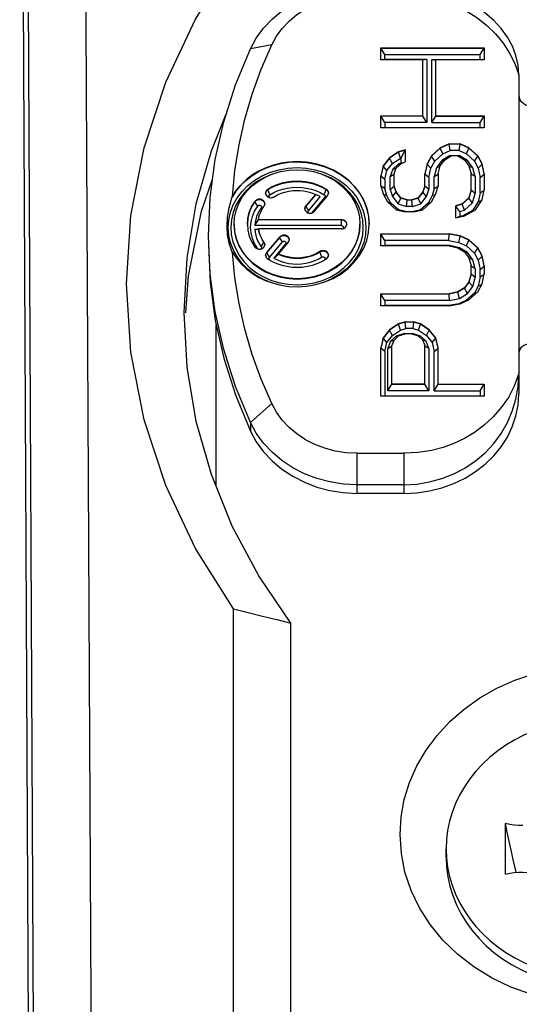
# Model space of a CAD drawing. Extents: x 0 to 420, y 0 to 297.
# Tile 67 of 116: x 213.47 to 215.21, y 164.3 to 167.72. Entities that reach past the tile are written whole.
import ezdxf

# ---------------------------------------------------------------- set-up
doc = ezdxf.new("R2010")
doc.units = 0
doc.header["$LTSCALE"] = 23.1
doc.layers.get('0').update_dxf_attribs({"linetype": 'CONTINUOUS'})

msp = doc.modelspace()

# ---------------------------------------------------------------- linework, layer by layer
at = {"color": 7, "linetype": 'CONTINUOUS'}
for p, q in [((213.5288, 159.3364), (213.473, 170.4064)), ((213.4912, 170.0064), (213.5411, 160.0959)), ((214.3499, 167.632), (214.2757, 167.6179)), ((214.7298, 167.5801), (214.7298, 167.6219)), ((214.7298, 167.6219), (215.0898, 167.6219)), ((215.0898, 167.6219), (215.0898, 167.5801)), ((214.7438, 167.5987), (214.7298, 167.6209)), ((214.7298, 167.6209), (215.0898, 167.6209)), ((214.7438, 167.5812), (214.7438, 167.5987)), ((214.7438, 167.5987), (215.0758, 167.5987)), ((215.0758, 167.5987), (215.0898, 167.6209)), ((215.0758, 167.5812), (215.0758, 167.5987)), ((214.8753, 167.5801), (214.7298, 167.5801)), ((214.8893, 167.5812), (214.7438, 167.5812)), ((214.8893, 167.5812), (214.8753, 167.5791)), ((214.8753, 167.3842), (214.8753, 167.5801)), ((214.8893, 167.5812), (214.8893, 167.3621)), ((214.9073, 167.3621), (214.9073, 167.5812)), ((214.9073, 167.5812), (214.9213, 167.5791)), ((214.9073, 167.5812), (215.0758, 167.5812)), ((214.9213, 167.3842), (214.9213, 167.5801)), ((215.0898, 167.5801), (214.9213, 167.5801)), ((215.2098, 167.528), (215.2098, 166.4888)), ((214.1399, 167.2641), (214.1906, 167.3889)), ((214.7298, 167.3435), (214.7298, 167.3852)), ((214.7298, 167.3852), (214.8753, 167.3852)), ((214.7438, 167.3621), (214.7298, 167.3842)), ((214.8753, 167.3842), (214.7298, 167.3842)), ((214.8893, 167.3621), (214.8753, 167.3842)), ((214.9073, 167.3621), (214.9213, 167.3842)), ((214.9213, 167.3852), (215.0898, 167.3852)), ((214.9213, 167.3842), (215.0898, 167.3842)), ((215.0758, 167.3621), (215.0898, 167.3842)), ((215.0898, 167.3852), (215.0898, 167.3435)), ((214.7438, 167.3621), (214.7438, 167.3446)), ((214.8893, 167.3621), (214.7438, 167.3621)), ((214.9073, 167.3621), (215.0758, 167.3621)), ((215.0758, 167.3446), (215.0758, 167.3621)), ((215.0898, 167.3435), (214.7298, 167.3435)), ((214.7438, 167.3446), (215.0758, 167.3446)), ((214.9672, 167.2878), (214.9366, 167.2739)), ((214.9672, 167.2868), (214.9366, 167.2729)), ((214.9672, 167.2868), (214.9672, 167.2878)), ((214.9672, 167.2878), (215.0055, 167.2878)), ((214.9707, 167.2647), (214.9672, 167.2868)), ((215.0055, 167.2868), (214.9672, 167.2868)), ((215.0021, 167.2647), (215.0055, 167.2868)), ((215.0055, 167.2868), (215.0055, 167.2878)), ((215.0362, 167.2739), (215.0055, 167.2878)), ((215.0362, 167.2729), (215.0055, 167.2868)), ((214.0873, 167.0793), (214.1399, 167.2641)), ((214.7911, 167.26), (214.7604, 167.2391)), ((214.7911, 167.259), (214.7604, 167.2381)), ((214.8141, 167.2669), (214.7911, 167.26)), ((214.8141, 167.2659), (214.7911, 167.259)), ((214.7911, 167.259), (214.7911, 167.26)), ((214.7979, 167.2382), (214.7911, 167.259)), ((214.8, 167.2388), (214.8141, 167.2659)), ((214.8141, 167.2669), (214.8141, 167.2252)), ((214.906, 167.246), (214.8906, 167.2182)), ((214.906, 167.245), (214.8906, 167.2172)), ((214.9366, 167.2739), (214.906, 167.246)), ((214.9366, 167.2729), (214.906, 167.245)), ((214.906, 167.245), (214.906, 167.246)), ((214.9176, 167.2281), (214.906, 167.245)), ((214.9176, 167.2281), (214.9452, 167.2531)), ((214.9366, 167.2729), (214.9366, 167.2739)), ((214.9452, 167.2531), (214.9366, 167.2729)), ((214.9705, 167.2472), (214.9416, 167.2297)), ((214.9452, 167.2531), (214.9707, 167.2647)), ((214.9519, 167.2321), (214.9749, 167.246)), ((214.9705, 167.2472), (214.974, 167.2455)), ((214.9705, 167.2472), (215.0023, 167.2472)), ((215.0021, 167.2647), (214.9707, 167.2647)), ((214.9979, 167.246), (214.9749, 167.246)), ((214.9979, 167.246), (215.0209, 167.2321)), ((215.0023, 167.2472), (214.9988, 167.2455)), ((215.0021, 167.2647), (215.0276, 167.2531)), ((215.0312, 167.2297), (215.0023, 167.2472)), ((215.0276, 167.2531), (215.0362, 167.2729)), ((215.0276, 167.2531), (215.0551, 167.2281)), ((215.0362, 167.2729), (215.0362, 167.2739)), ((215.0668, 167.246), (215.0362, 167.2739)), ((215.0668, 167.245), (215.0362, 167.2729)), ((215.0551, 167.2281), (215.0668, 167.245)), ((215.0668, 167.245), (215.0668, 167.246)), ((215.0821, 167.2182), (215.0668, 167.246)), ((215.0821, 167.2172), (215.0668, 167.245)), ((214.7375, 167.2112), (214.7298, 167.1764)), ((214.7604, 167.2391), (214.7375, 167.2112)), ((214.7604, 167.2381), (214.7375, 167.2102)), ((214.7375, 167.2102), (214.7375, 167.2112)), ((214.7506, 167.1954), (214.7707, 167.2196)), ((214.7604, 167.2381), (214.7604, 167.2391)), ((214.7707, 167.2196), (214.7604, 167.2381)), ((214.7707, 167.2196), (214.7979, 167.2382)), ((214.7902, 167.217), (214.771, 167.1996)), ((214.7834, 167.2043), (214.7987, 167.2182)), ((214.8, 167.2215), (214.7902, 167.217)), ((214.7902, 167.217), (214.7976, 167.2172)), ((214.8, 167.2388), (214.7979, 167.2382)), ((214.7987, 167.2182), (214.8141, 167.2252)), ((214.8, 167.2215), (214.8, 167.2388)), ((214.8, 167.2215), (214.8103, 167.2234)), ((214.8906, 167.2182), (214.883, 167.1834)), ((214.8906, 167.2172), (214.883, 167.1824)), ((214.8906, 167.2172), (214.8906, 167.2182)), ((214.9041, 167.2034), (214.8906, 167.2172)), ((214.9041, 167.2034), (214.9176, 167.2281)), ((214.9416, 167.2297), (214.9235, 167.205)), ((214.9289, 167.1834), (214.9366, 167.2112)), ((214.9366, 167.2112), (214.9519, 167.2321)), ((214.9416, 167.2297), (214.9519, 167.2311)), ((215.0209, 167.2321), (215.0362, 167.2112)), ((215.0312, 167.2297), (215.0209, 167.2311)), ((215.0493, 167.205), (215.0312, 167.2297)), ((215.0362, 167.2112), (215.0438, 167.1834)), ((215.0551, 167.2281), (215.0687, 167.2034)), ((215.0687, 167.2034), (215.0821, 167.2172)), ((215.0821, 167.2172), (215.0821, 167.2182)), ((215.0898, 167.1834), (215.0821, 167.2182)), ((215.0898, 167.1824), (215.0821, 167.2172)), ((214.7375, 167.2102), (214.7298, 167.1754)), ((214.7298, 167.1416), (214.7298, 167.1764)), ((214.7506, 167.1954), (214.7375, 167.2102)), ((214.7438, 167.1643), (214.7506, 167.1954)), ((214.771, 167.1996), (214.7617, 167.1743)), ((214.7617, 167.1743), (214.7758, 167.1824)), ((214.771, 167.1996), (214.7834, 167.2033)), ((214.7758, 167.1834), (214.7834, 167.2043)), ((214.7758, 167.1406), (214.7758, 167.1834)), ((214.883, 167.1406), (214.883, 167.1834)), ((214.897, 167.1713), (214.883, 167.1824)), ((214.897, 167.1713), (214.9041, 167.2034)), ((214.9235, 167.205), (214.9149, 167.1738)), ((214.9149, 167.1738), (214.9289, 167.1824)), ((214.9235, 167.205), (214.9366, 167.2102)), ((214.9289, 167.1834), (214.9289, 167.1416)), ((215.0493, 167.205), (215.0362, 167.2102)), ((215.0438, 167.1267), (215.0438, 167.1834)), ((215.0578, 167.1738), (215.0438, 167.1824)), ((215.0578, 167.1738), (215.0493, 167.205)), ((215.0687, 167.2034), (215.0758, 167.1713)), ((215.0758, 167.1713), (215.0898, 167.1824)), ((215.0898, 167.1834), (215.0898, 167.1277)), ((214.1061, 167.0539), (214.1442, 167.1647)), ((214.7438, 167.1643), (214.7298, 167.1754)), ((214.7438, 167.1643), (214.7438, 167.1321)), ((214.7617, 167.1288), (214.7617, 167.1743)), ((214.897, 167.1713), (214.897, 167.1288)), ((214.9149, 167.1321), (214.9149, 167.1738)), ((215.0578, 167.1738), (215.0578, 167.1153)), ((215.0758, 167.1179), (215.0758, 167.1713)), ((214.3365, 167.1286), (214.3365, 167.1296)), ((214.3433, 167.1105), (214.3365, 167.1286)), ((214.3433, 167.1105), (214.3575, 167.1185)), ((214.3575, 167.1185), (214.3725, 167.1251)), ((214.4211, 167.1364), (214.4381, 167.1372)), ((214.4381, 167.1372), (214.4551, 167.1364)), ((214.5022, 167.1121), (214.4686, 167.0721)), ((214.5022, 167.1111), (214.4686, 167.0711)), ((214.488, 167.1303), (214.5037, 167.1251)), ((214.5022, 167.1111), (214.5022, 167.1121)), ((214.5329, 167.1105), (214.5397, 167.1286)), ((214.5397, 167.1286), (214.5397, 167.1296)), ((214.7298, 167.1416), (214.7375, 167.1138)), ((214.7438, 167.1321), (214.7298, 167.1406)), ((214.7375, 167.1138), (214.7528, 167.086)), ((214.7507, 167.1069), (214.7375, 167.1128)), ((214.7507, 167.1069), (214.7438, 167.1321)), ((214.7617, 167.1288), (214.7758, 167.1406)), ((214.7617, 167.1288), (214.7706, 167.1046)), ((214.7706, 167.1046), (214.7834, 167.1198)), ((214.7834, 167.1208), (214.7758, 167.1416)), ((214.7834, 167.1198), (214.7758, 167.1406)), ((214.7834, 167.1198), (214.7834, 167.1208)), ((214.7987, 167.0999), (214.7834, 167.1208)), ((214.7987, 167.0989), (214.7834, 167.1198)), ((214.8753, 167.1208), (214.86, 167.0999)), ((214.8753, 167.1198), (214.86, 167.0989)), ((214.883, 167.1416), (214.8753, 167.1208)), ((214.883, 167.1406), (214.8753, 167.1198)), ((214.8753, 167.1198), (214.8753, 167.1208)), ((214.8881, 167.1046), (214.8753, 167.1198)), ((214.897, 167.1288), (214.883, 167.1406)), ((214.8881, 167.1046), (214.897, 167.1288)), ((214.906, 167.086), (214.9213, 167.1138)), ((214.9149, 167.1321), (214.908, 167.1069)), ((214.908, 167.1069), (214.9213, 167.1128)), ((214.9149, 167.1321), (214.9289, 167.1406)), ((214.9213, 167.1138), (214.9289, 167.1416)), ((215.0438, 167.1277), (215.0362, 167.0999)), ((215.0438, 167.1267), (215.0362, 167.0989)), ((215.0578, 167.1153), (215.0438, 167.1267)), ((215.0489, 167.0829), (215.0578, 167.1153)), ((215.0758, 167.1179), (215.0688, 167.0862)), ((215.0758, 167.1179), (215.0898, 167.1267)), ((215.0821, 167.0929), (215.0898, 167.1277)), ((214.2108, 167.1002), (214.2131, 167.1053)), ((214.2915, 167.0868), (214.2915, 167.0878)), ((214.3013, 167.0715), (214.2915, 167.0868)), ((214.4779, 167.0552), (214.5189, 167.1041)), ((214.5345, 167.102), (214.4892, 167.0481)), ((214.4986, 167.0532), (214.5438, 167.1071)), ((214.5425, 167.1055), (214.5345, 167.102)), ((214.5354, 167.1036), (214.5345, 167.102)), ((214.7645, 167.0819), (214.7507, 167.1069)), ((214.7528, 167.086), (214.7834, 167.0581)), ((214.7645, 167.0819), (214.7543, 167.0846)), ((214.7908, 167.058), (214.7645, 167.0819)), ((214.7706, 167.1046), (214.7895, 167.0788)), ((214.7895, 167.0788), (214.7987, 167.0989)), ((214.7895, 167.0788), (214.8193, 167.0698)), ((214.7987, 167.0989), (214.7987, 167.0999)), ((214.8217, 167.0929), (214.7987, 167.0999)), ((214.8217, 167.0919), (214.7987, 167.0989)), ((214.8193, 167.0698), (214.8217, 167.0919)), ((214.8217, 167.0919), (214.8217, 167.0929)), ((214.8217, 167.0929), (214.837, 167.0929)), ((214.837, 167.0919), (214.8217, 167.0919)), ((214.86, 167.0999), (214.837, 167.0929)), ((214.86, 167.0989), (214.837, 167.0919)), ((214.837, 167.0919), (214.837, 167.0929)), ((214.8394, 167.0698), (214.837, 167.0919)), ((214.8394, 167.0698), (214.8692, 167.0788)), ((214.86, 167.0989), (214.86, 167.0999)), ((214.8692, 167.0788), (214.86, 167.0989)), ((214.8943, 167.0819), (214.8679, 167.058)), ((214.8692, 167.0788), (214.8881, 167.1046)), ((214.8753, 167.0581), (214.906, 167.086)), ((214.908, 167.1069), (214.8943, 167.0819)), ((214.8943, 167.0819), (214.9044, 167.0846)), ((215.0132, 167.079), (214.9902, 167.072)), ((215.0132, 167.078), (214.9902, 167.071)), ((215.0362, 167.0999), (215.0132, 167.079)), ((215.0362, 167.0989), (215.0132, 167.078)), ((215.0132, 167.078), (215.0132, 167.079)), ((215.021, 167.0575), (215.0132, 167.078)), ((215.021, 167.0575), (215.0489, 167.0829)), ((215.0362, 167.0989), (215.0362, 167.0999)), ((215.0489, 167.0829), (215.0362, 167.0989)), ((215.0688, 167.0862), (215.0487, 167.0558)), ((215.0592, 167.0581), (215.0821, 167.0929)), ((215.0688, 167.0862), (215.0821, 167.0919)), ((214.307, 167.0556), (214.3017, 167.0458)), ((214.3132, 167.0651), (214.307, 167.0556)), ((214.3132, 167.0651), (214.322, 167.0693)), ((214.314, 167.0667), (214.3132, 167.0651)), ((214.4686, 167.0721), (214.4686, 167.0711)), ((214.4686, 167.0711), (214.4779, 167.0552)), ((214.7834, 167.0581), (214.8141, 167.0512)), ((214.7908, 167.058), (214.7863, 167.0575)), ((214.8159, 167.0523), (214.7908, 167.058)), ((214.8447, 167.0512), (214.8141, 167.0512)), ((214.8159, 167.0523), (214.8429, 167.0523)), ((214.8394, 167.0698), (214.8193, 167.0698)), ((214.8679, 167.058), (214.8429, 167.0523)), ((214.8447, 167.0512), (214.8753, 167.0581)), ((214.8679, 167.058), (214.8724, 167.0575)), ((214.9902, 167.0303), (214.9902, 167.072)), ((215.0042, 167.0524), (214.9902, 167.071)), ((215.0042, 167.0524), (215.021, 167.0575)), ((215.0042, 167.0524), (215.0042, 167.035)), ((215.0487, 167.0558), (215.0152, 167.0375)), ((215.0209, 167.0372), (215.0592, 167.0581)), ((215.0487, 167.0558), (215.0568, 167.0568)), ((214.2191, 167.0074), (214.2191, 167.0084)), ((214.3036, 167.0245), (214.3036, 167.0235)), ((214.3036, 167.0245), (214.5924, 167.0245)), ((214.5924, 167.0235), (214.3036, 167.0235)), ((214.5924, 167.0035), (214.5924, 167.0245)), ((214.6571, 167.0074), (214.6571, 167.0084)), ((214.6686, 166.9966), (214.6668, 167.0225)), ((214.9902, 167.0303), (215.0209, 167.0372)), ((215.0042, 167.035), (214.9957, 167.0315)), ((215.0152, 167.0375), (215.0042, 167.035)), ((215.0152, 167.0375), (215.0186, 167.0367)), ((214.5924, 167.0035), (214.2909, 167.0035)), ((214.2909, 166.9914), (214.3036, 166.9914)), ((214.3036, 166.9914), (214.3036, 166.9924)), ((214.5924, 166.9924), (214.3036, 166.9924)), ((214.7298, 166.9328), (214.7298, 166.9746)), ((214.7298, 166.9746), (214.9672, 166.9746)), ((214.7438, 166.9515), (214.7298, 166.9736)), ((214.9672, 166.9736), (214.7298, 166.9736)), ((214.9658, 166.9515), (214.9672, 166.9736)), ((214.9672, 166.9736), (214.9672, 166.9746)), ((215.0055, 166.9676), (214.9672, 166.9746)), ((215.0055, 166.9666), (214.9672, 166.9736)), ((214.1357, 166.8354), (214.1298, 166.9684)), ((214.3013, 166.9233), (214.2906, 166.9408)), ((214.3017, 166.9491), (214.307, 166.9392)), ((214.307, 166.9392), (214.3132, 166.9298)), ((214.3132, 166.9298), (214.323, 166.9451)), ((214.323, 166.9451), (214.323, 166.9461)), ((214.3776, 166.9637), (214.3324, 166.9097)), ((214.3776, 166.9627), (214.3324, 166.9087)), ((214.3417, 166.8929), (214.387, 166.9468)), ((214.3983, 166.9397), (214.3573, 166.8907)), ((214.374, 166.9047), (214.4076, 166.9448)), ((214.3776, 166.9627), (214.3776, 166.9637)), ((214.387, 166.9468), (214.3776, 166.9627)), ((214.4063, 166.9432), (214.3983, 166.9397)), ((214.3992, 166.9412), (214.3983, 166.9397)), ((214.7438, 166.9515), (214.7438, 166.934)), ((214.9658, 166.9515), (214.7438, 166.9515)), ((214.9658, 166.9515), (215.0008, 166.9451)), ((215.0008, 166.9451), (215.0055, 166.9666)), ((215.0008, 166.9451), (215.0276, 166.9329)), ((215.0055, 166.9666), (215.0055, 166.9676)), ((215.0362, 166.9537), (215.0055, 166.9676)), ((215.0362, 166.9527), (215.0055, 166.9666)), ((215.0276, 166.9329), (215.0362, 166.9527)), ((215.0362, 166.9527), (215.0362, 166.9537)), ((215.0668, 166.9259), (215.0362, 166.9537)), ((215.0668, 166.9249), (215.0362, 166.9527)), ((214.2131, 166.9116), (214.2108, 166.9146)), ((214.2306, 166.8934), (214.2168, 166.9176)), ((214.3013, 166.9233), (214.293, 166.9273)), ((214.3324, 166.9097), (214.3324, 166.9087)), ((214.3324, 166.9087), (214.3417, 166.8929)), ((214.3573, 166.8907), (214.374, 166.9037)), ((214.374, 166.9037), (214.374, 166.9047)), ((214.5179, 166.9123), (214.5179, 166.9133)), ((214.5247, 166.8942), (214.5179, 166.9123)), ((214.9672, 166.9328), (214.7298, 166.9328)), ((214.969, 166.934), (214.7438, 166.934)), ((214.9672, 166.9328), (214.9979, 166.9259)), ((214.969, 166.934), (214.968, 166.9327)), ((215.0039, 166.9261), (214.969, 166.934)), ((214.9979, 166.9259), (215.0209, 166.912)), ((215.0039, 166.9261), (214.9991, 166.9251)), ((215.0312, 166.9095), (215.0039, 166.9261)), ((215.0209, 166.912), (215.0362, 166.8911)), ((215.0312, 166.9095), (215.0209, 166.911)), ((215.0276, 166.9329), (215.0551, 166.9079)), ((215.0493, 166.8849), (215.0312, 166.9095)), ((215.0551, 166.9079), (215.0668, 166.9249)), ((215.0551, 166.9079), (215.0687, 166.8832)), ((215.0668, 166.9249), (215.0668, 166.9259)), ((215.0821, 166.8981), (215.0668, 166.9259)), ((215.0821, 166.8971), (215.0668, 166.9249)), ((214.3408, 166.8914), (214.3417, 166.8929)), ((214.5345, 166.8859), (214.5329, 166.8844)), ((215.0362, 166.8911), (215.0438, 166.8633)), ((215.0493, 166.8849), (215.0362, 166.8901)), ((215.0578, 166.8537), (215.0493, 166.8849)), ((215.0687, 166.8832), (215.0821, 166.8971)), ((215.0687, 166.8832), (215.0758, 166.8511)), ((215.0821, 166.8971), (215.0821, 166.8981)), ((215.0898, 166.8633), (215.0821, 166.8981)), ((215.0898, 166.8623), (215.0821, 166.8971)), ((215.0438, 166.8354), (215.0362, 166.8076)), ((215.0438, 166.8344), (215.0362, 166.8066)), ((215.0438, 166.8344), (215.0438, 166.8633)), ((215.0578, 166.8537), (215.0438, 166.8623)), ((215.0578, 166.823), (215.0438, 166.8344)), ((215.0578, 166.8537), (215.0578, 166.823)), ((215.0758, 166.8511), (215.0898, 166.8623)), ((215.0758, 166.8256), (215.0758, 166.8511)), ((215.0758, 166.8256), (215.0898, 166.8344)), ((215.0821, 166.8006), (215.0898, 166.8354)), ((215.0898, 166.8633), (215.0898, 166.8354)), ((215.0362, 166.8076), (215.0209, 166.7867)), ((215.0362, 166.8066), (215.0209, 166.7857)), ((215.0362, 166.8066), (215.0362, 166.8076)), ((215.0493, 166.7918), (215.0362, 166.8066)), ((215.0493, 166.7918), (215.0578, 166.823)), ((215.0668, 166.7728), (215.0821, 166.8006)), ((215.0758, 166.8256), (215.0687, 166.7934)), ((214.7298, 166.7241), (214.7298, 166.7658)), ((214.7298, 166.7658), (214.9672, 166.7658)), ((214.9979, 166.7728), (214.9672, 166.7658)), ((214.9979, 166.7718), (214.9672, 166.7648)), ((214.9672, 166.7648), (214.9672, 166.7658)), ((215.0209, 166.7867), (214.9979, 166.7728)), ((215.0209, 166.7857), (214.9979, 166.7718)), ((214.9979, 166.7718), (214.9979, 166.7728)), ((215.0039, 166.7506), (214.9979, 166.7718)), ((215.0039, 166.7506), (215.0312, 166.7671)), ((215.0209, 166.7857), (215.0209, 166.7867)), ((215.0312, 166.7671), (215.0209, 166.7857)), ((215.0551, 166.7687), (215.0276, 166.7437)), ((215.0312, 166.7671), (215.0493, 166.7918)), ((215.0362, 166.7449), (215.0668, 166.7728)), ((215.0687, 166.7934), (215.0551, 166.7687)), ((215.0551, 166.7687), (215.0653, 166.7714)), ((215.0687, 166.7934), (215.0821, 166.7996)), ((214.7438, 166.7427), (214.7298, 166.7648)), ((214.9672, 166.7648), (214.7298, 166.7648)), ((214.7438, 166.7427), (214.7438, 166.7252)), ((214.969, 166.7427), (214.7438, 166.7427)), ((215.0008, 166.7315), (214.9658, 166.7252)), ((214.969, 166.7427), (214.9672, 166.7648)), ((214.969, 166.7427), (215.0039, 166.7506)), ((215.0276, 166.7437), (215.0008, 166.7315)), ((215.0055, 166.731), (215.0362, 166.7449)), ((215.0276, 166.7437), (215.0339, 166.7439)), ((214.0556, 166.5107), (214.045, 166.7009)), ((214.9672, 166.7241), (214.7298, 166.7241)), ((214.9658, 166.7252), (214.7438, 166.7252)), ((214.9672, 166.7241), (215.0055, 166.731)), ((214.8141, 166.6684), (214.7911, 166.6614)), ((214.8141, 166.6674), (214.7911, 166.6604)), ((214.8141, 166.6674), (214.8141, 166.6684)), ((214.8141, 166.6684), (214.8447, 166.6684)), ((214.8164, 166.6453), (214.8141, 166.6674)), ((214.8447, 166.6674), (214.8141, 166.6674)), ((214.8423, 166.6453), (214.8447, 166.6674)), ((214.8447, 166.6674), (214.8447, 166.6684)), ((214.8677, 166.6614), (214.8447, 166.6684)), ((214.8677, 166.6604), (214.8447, 166.6674)), ((214.1567, 166.0962), (214.1567, 166.6585)), ((214.7604, 166.6405), (214.7375, 166.6127)), ((214.7604, 166.6395), (214.7375, 166.6117)), ((214.7911, 166.6614), (214.7604, 166.6405)), ((214.7911, 166.6604), (214.7604, 166.6395)), ((214.7604, 166.6395), (214.7604, 166.6405)), ((214.7707, 166.6211), (214.7604, 166.6395)), ((214.7707, 166.6211), (214.7979, 166.6396)), ((214.7911, 166.6604), (214.7911, 166.6614)), ((214.7979, 166.6396), (214.7911, 166.6604)), ((214.7979, 166.6396), (214.8164, 166.6453)), ((214.8423, 166.6453), (214.8164, 166.6453)), ((214.8423, 166.6453), (214.8608, 166.6396)), ((214.8608, 166.6396), (214.8677, 166.6604)), ((214.8608, 166.6396), (214.8881, 166.6211)), ((214.8677, 166.6604), (214.8677, 166.6614)), ((214.8983, 166.6405), (214.8677, 166.6614)), ((214.8983, 166.6395), (214.8677, 166.6604)), ((214.8881, 166.6211), (214.8983, 166.6395)), ((214.8983, 166.6395), (214.8983, 166.6405)), ((214.9213, 166.6127), (214.8983, 166.6405)), ((214.9213, 166.6117), (214.8983, 166.6395)), ((214.7375, 166.6127), (214.7298, 166.5779)), ((214.7375, 166.6117), (214.7298, 166.5769)), ((214.7375, 166.6117), (214.7375, 166.6127)), ((214.7506, 166.5968), (214.7375, 166.6117)), ((214.7438, 166.5658), (214.7506, 166.5968)), ((214.7506, 166.5968), (214.7707, 166.6211)), ((214.7634, 166.6011), (214.7541, 166.5757)), ((214.7833, 166.6191), (214.7634, 166.6011)), ((214.7634, 166.6011), (214.7758, 166.6047)), ((214.7681, 166.5849), (214.7758, 166.6057)), ((214.7758, 166.6057), (214.7911, 166.6197)), ((214.8117, 166.6278), (214.7833, 166.6191)), ((214.7833, 166.6191), (214.79, 166.6187)), ((214.7911, 166.6197), (214.8141, 166.6266)), ((214.8117, 166.6278), (214.8132, 166.6264)), ((214.8117, 166.6278), (214.8394, 166.6278)), ((214.837, 166.6266), (214.8141, 166.6266)), ((214.837, 166.6266), (214.86, 166.6197)), ((214.8394, 166.6278), (214.8379, 166.6264)), ((214.8678, 166.6191), (214.8394, 166.6278)), ((214.86, 166.6197), (214.8753, 166.6057)), ((214.8678, 166.6191), (214.861, 166.6187)), ((214.8877, 166.6011), (214.8678, 166.6191)), ((214.8753, 166.6057), (214.883, 166.5849)), ((214.8877, 166.6011), (214.8753, 166.6047)), ((214.897, 166.5757), (214.8877, 166.6011)), ((214.8881, 166.6211), (214.9081, 166.5968)), ((214.9081, 166.5968), (214.9213, 166.6117)), ((214.9081, 166.5968), (214.9149, 166.5658)), ((214.9213, 166.6117), (214.9213, 166.6127)), ((214.9289, 166.5779), (214.9213, 166.6127)), ((214.9289, 166.5769), (214.9213, 166.6117)), ((214.7298, 166.4109), (214.7298, 166.5779)), ((214.7438, 166.5658), (214.7298, 166.5769)), ((214.7438, 166.5658), (214.7438, 166.412)), ((214.7541, 166.5757), (214.7681, 166.5839)), ((214.7541, 166.4295), (214.7541, 166.5757)), ((214.7681, 166.4516), (214.7681, 166.5849)), ((214.883, 166.4516), (214.883, 166.5849)), ((214.897, 166.5757), (214.883, 166.5839)), ((214.897, 166.5757), (214.897, 166.4295)), ((214.9149, 166.5658), (214.9289, 166.5769)), ((214.9149, 166.4295), (214.9149, 166.5658)), ((214.9289, 166.4516), (214.9289, 166.5779)), ((215.2098, 166.4888), (215.1936, 166.4457)), ((215.2098, 166.4846), (215.2098, 166.4188)), ((214.7541, 166.4295), (214.7681, 166.4516)), ((214.897, 166.4295), (214.7541, 166.4295)), ((214.7681, 166.4526), (214.883, 166.4526)), ((214.883, 166.4516), (214.7681, 166.4516)), ((214.897, 166.4295), (214.883, 166.4516)), ((214.9149, 166.4295), (214.9289, 166.4516)), ((214.9149, 166.4295), (215.0758, 166.4295)), ((214.9289, 166.4526), (215.0898, 166.4526)), ((214.9289, 166.4516), (215.0898, 166.4516)), ((215.0758, 166.4295), (215.0898, 166.4516)), ((215.0758, 166.4295), (215.0758, 166.412)), ((215.0898, 166.4526), (215.0898, 166.4109)), ((215.0898, 166.4109), (214.7298, 166.4109)), ((214.7438, 166.412), (215.0758, 166.412)), ((214.3499, 166.3849), (214.2757, 166.3189)), ((214.2757, 166.3189), (214.2757, 166.2889)), ((214.2961, 166.2818), (214.2757, 166.3189)), ((214.6466, 166.2117), (214.6466, 166.0724)), ((214.6466, 166.2117), (214.8098, 166.2117)), ((214.8098, 166.2117), (214.8098, 166.0724)), ((214.8098, 166.1024), (214.6466, 166.1024)), ((214.8098, 166.0724), (214.6466, 166.0724)), ((214.2167, 163.6873), (214.2167, 165.6709)), ((214.4167, 163.5711), (214.4167, 165.6214)), ((215.1633, 164.7476), (215.1633, 164.9246)), ((214.9567, 164.8061), (214.9567, 164.8361)), ((214.9567, 164.8361), (214.958, 164.804))]:
    msp.add_line(p, q, dxfattribs=at)
for points in [[(213.6875, 170.5458), (213.6882, 170.5053), (213.6888, 170.4584), (213.6893, 170.4052), (213.6898, 170.3454), (213.6903, 170.2773), (213.6907, 170.1973), (213.7409, 160.2364)], [(214.2167, 165.6709), (214.0847, 165.8806), (213.9813, 166.0992), (213.906, 166.3282), (213.8602, 166.5631), (213.8451, 166.8009), (213.8603, 167.0387), (213.9061, 167.2736), (213.9813, 167.5026), (214.0847, 167.7212), (214.2167, 167.9308)], [(214.2757, 167.6179), (214.2961, 167.655), (214.3214, 167.6898), (214.3513, 167.7217), (214.3853, 167.7503), (214.4229, 167.7753), (214.4638, 167.7962), (214.5072, 167.8127), (214.5525, 167.8247), (214.5992, 167.832), (214.6466, 167.8345)], [(215.2098, 167.528), (215.2073, 167.5615), (215.1997, 167.5947), (215.1873, 167.6273), (215.1701, 167.6588), (215.1484, 167.6889), (215.1224, 167.7172), (215.0921, 167.7434), (215.0581, 167.7668), (215.0215, 167.787), (214.9823, 167.8038), (214.9408, 167.8171), (214.8977, 167.8268), (214.8539, 167.8325), (214.8098, 167.8345)], [(214.3499, 167.632), (214.3664, 167.6619), (214.3865, 167.6895), (214.4104, 167.715), (214.4376, 167.7379), (214.4677, 167.7578), (214.5003, 167.7745), (214.5349, 167.7878), (214.5712, 167.7974), (214.6083, 167.8032), (214.6466, 167.8052)], [(214.8098, 167.8052), (214.859, 167.8023), (214.9056, 167.7951), (214.9496, 167.7834), (214.9908, 167.7678), (215.0286, 167.7493), (215.0638, 167.7271), (215.0976, 167.7006), (215.1284, 167.6707), (215.155, 167.6384), (215.1775, 167.6037), (215.1958, 167.5669), (215.2098, 167.528)], [(214.2131, 167.1053), (214.222, 167.1954), (214.2365, 167.2848), (214.2566, 167.3735), (214.2823, 167.4611), (214.3134, 167.5472), (214.3499, 167.632)], [(214.1298, 166.9684), (214.1357, 167.1015), (214.1534, 167.2337), (214.1828, 167.3644), (214.2236, 167.4927), (214.2757, 167.6179)], [(215.2098, 167.4568), (215.2106, 167.4501), (215.2127, 167.4438), (215.2162, 167.4377), (215.2209, 167.4323), (215.2268, 167.4277), (215.2334, 167.424), (215.2405, 167.4214), (215.2481, 167.4198)], [(214.2108, 167.1002), (214.2243, 167.1218), (214.2406, 167.142), (214.2594, 167.1604), (214.2804, 167.1769), (214.3035, 167.1912), (214.3283, 167.2032), (214.3545, 167.2127), (214.3818, 167.2195), (214.4098, 167.2237), (214.4381, 167.2251)], [(214.4381, 167.2261), (214.41, 167.2247), (214.3827, 167.2207), (214.3559, 167.2141), (214.3301, 167.205), (214.3057, 167.1934), (214.2829, 167.1796), (214.262, 167.1637), (214.2432, 167.1459), (214.227, 167.1264), (214.2131, 167.1053)], [(214.6894, 167.0084), (214.6874, 167.0358), (214.6812, 167.0636), (214.6708, 167.0905), (214.6565, 167.116), (214.6385, 167.1397), (214.617, 167.1613), (214.5922, 167.1803), (214.5648, 167.1964), (214.535, 167.2092), (214.5035, 167.2186), (214.4713, 167.2241), (214.4381, 167.2261)], [(214.4381, 167.2251), (214.4709, 167.2232), (214.5031, 167.2176), (214.5343, 167.2085), (214.5637, 167.1959), (214.5911, 167.1801), (214.6158, 167.1613), (214.6375, 167.1399), (214.6557, 167.1162), (214.6703, 167.0907), (214.6808, 167.0638), (214.6872, 167.0358), (214.6894, 167.0074)], [(214.2168, 166.9176), (214.2067, 166.9432), (214.2005, 166.9697), (214.1983, 166.9966), (214.2003, 167.0235), (214.2062, 167.05), (214.2161, 167.0757), (214.2297, 167.1001), (214.2469, 167.1227), (214.2674, 167.1432), (214.291, 167.1614), (214.3173, 167.1768), (214.3457, 167.189), (214.3757, 167.1979), (214.4064, 167.2032), (214.4381, 167.2051)], [(214.3505, 167.182), (214.3497, 167.1818), (214.3226, 167.1702), (214.2976, 167.1557), (214.275, 167.1385), (214.2553, 167.119), (214.2386, 167.0975), (214.2253, 167.0742), (214.2156, 167.0496), (214.2096, 167.0241)], [(214.2191, 167.0084), (214.2209, 167.0323), (214.2263, 167.0565), (214.2353, 167.0799), (214.2477, 167.1022), (214.2635, 167.1228), (214.2822, 167.1416), (214.3038, 167.1582), (214.3277, 167.1722), (214.3537, 167.1834), (214.3811, 167.1915), (214.4091, 167.1964), (214.4381, 167.1981)], [(214.4381, 167.2051), (214.4697, 167.2032), (214.5003, 167.1979), (214.5301, 167.1892), (214.5582, 167.1771), (214.5842, 167.162), (214.6077, 167.1441), (214.6282, 167.1239), (214.6456, 167.1015), (214.6594, 167.0773), (214.6695, 167.0517), (214.6757, 167.0252), (214.6778, 166.9982), (214.6759, 166.9713), (214.67, 166.9448), (214.6601, 166.9192), (214.6465, 166.8948), (214.6293, 166.8722), (214.6088, 166.8516), (214.5852, 166.8335), (214.5589, 166.8181), (214.5336, 166.8072)], [(214.4381, 167.1981), (214.467, 167.1964), (214.4949, 167.1916), (214.5221, 167.1836), (214.5478, 167.1726), (214.5716, 167.1588), (214.5931, 167.1424), (214.6118, 167.1239), (214.6276, 167.1035), (214.6402, 167.0814), (214.6495, 167.058), (214.6551, 167.0338), (214.6571, 167.0084)], [(214.6668, 167.0225), (214.6611, 167.048), (214.6516, 167.0727), (214.6385, 167.0961), (214.6219, 167.1179), (214.6022, 167.1376), (214.5795, 167.1551), (214.5543, 167.1699), (214.527, 167.1816), (214.5258, 167.182)], [(214.4381, 167.1582), (214.4199, 167.1573), (214.4022, 167.1549), (214.3847, 167.1508), (214.3678, 167.1452), (214.3517, 167.1381), (214.3365, 167.1296)], [(214.3365, 167.1286), (214.3516, 167.1371), (214.3678, 167.1442), (214.3847, 167.1498), (214.4022, 167.1539), (214.42, 167.1563), (214.4381, 167.1572)], [(214.5397, 167.1296), (214.5245, 167.1381), (214.5084, 167.1452), (214.4915, 167.1508), (214.474, 167.1549), (214.4563, 167.1573), (214.4381, 167.1582)], [(214.4381, 167.1572), (214.4562, 167.1563), (214.474, 167.1539), (214.4915, 167.1498), (214.5084, 167.1442), (214.5245, 167.1371), (214.5397, 167.1286)], [(214.3365, 167.1296), (214.333, 167.1267), (214.3306, 167.1233), (214.3292, 167.1195), (214.3288, 167.1166)], [(214.3288, 167.1156), (214.3292, 167.1186), (214.3306, 167.1224), (214.3331, 167.1258), (214.3365, 167.1286)], [(214.3288, 167.1166), (214.3289, 167.1155), (214.3298, 167.1116), (214.3317, 167.108), (214.3346, 167.1049), (214.3384, 167.1025), (214.3426, 167.1011), (214.3474, 167.1005)], [(214.3428, 167.1011), (214.3417, 167.102), (214.3407, 167.1037), (214.3404, 167.1055), (214.3407, 167.1074), (214.3416, 167.109), (214.3433, 167.1105)], [(214.3474, 167.1005), (214.3493, 167.1006), (214.3512, 167.1009), (214.3531, 167.1013), (214.3549, 167.1019), (214.3566, 167.1027), (214.3703, 167.1103)], [(214.3703, 167.1103), (214.3829, 167.1159), (214.3961, 167.1203), (214.4099, 167.1235), (214.4238, 167.1254), (214.4381, 167.126)], [(214.3725, 167.1251), (214.3882, 167.1303), (214.4046, 167.1341), (214.4211, 167.1364)], [(214.4381, 167.126), (214.4492, 167.1256), (214.4602, 167.1245), (214.4711, 167.1225), (214.4818, 167.1198), (214.4921, 167.1163), (214.5022, 167.1121)], [(214.4551, 167.1364), (214.4716, 167.1341), (214.488, 167.1303)], [(214.5189, 167.1041), (214.5161, 167.1054), (214.5133, 167.1066), (214.5105, 167.1078), (214.5077, 167.1089), (214.5049, 167.11), (214.5022, 167.1111)], [(214.5037, 167.1251), (214.5187, 167.1185), (214.5329, 167.1105)], [(214.5329, 167.1105), (214.5343, 167.1094), (214.5352, 167.1081), (214.5357, 167.1067), (214.5358, 167.1051), (214.5354, 167.1036)], [(214.5474, 167.1166), (214.5471, 167.1191), (214.5462, 167.1221), (214.5447, 167.1249), (214.5425, 167.1274), (214.5397, 167.1296)], [(214.5397, 167.1286), (214.5424, 167.1265), (214.5446, 167.124), (214.5462, 167.1211), (214.5471, 167.1181), (214.5474, 167.1156)], [(214.5438, 167.1071), (214.5457, 167.1099), (214.5469, 167.1129), (214.5474, 167.116), (214.5474, 167.1166)], [(214.045, 166.7009), (214.0556, 166.891), (214.0873, 167.0793)], [(214.2108, 166.9146), (214.2015, 166.9423), (214.1962, 166.9711), (214.1945, 167.0007), (214.1962, 167.0318), (214.2015, 167.0651), (214.2108, 167.1002)], [(214.2915, 167.0878), (214.2801, 167.0691), (214.2719, 167.0496), (214.2669, 167.0292), (214.2652, 167.0084)], [(214.2652, 167.0074), (214.2669, 167.0283), (214.2719, 167.0487), (214.2802, 167.0684), (214.2915, 167.0868)], [(214.3072, 167.0954), (214.3041, 167.0951), (214.3011, 167.0945), (214.2983, 167.0934), (214.2957, 167.0919), (214.2934, 167.09), (214.2915, 167.0878)], [(214.2915, 167.0868), (214.2934, 167.089), (214.2957, 167.0909), (214.2983, 167.0924), (214.3011, 167.0935), (214.3041, 167.0942), (214.3072, 167.0944)], [(214.3013, 167.0715), (214.302, 167.0724), (214.3029, 167.0731), (214.3038, 167.0736), (214.3049, 167.074), (214.3061, 167.0743), (214.3072, 167.0744)], [(214.3258, 167.0793), (214.3257, 167.0806), (214.325, 167.084), (214.3235, 167.0871), (214.3212, 167.0899), (214.3183, 167.0922), (214.3149, 167.0939), (214.3113, 167.095), (214.3072, 167.0954)], [(214.3072, 167.0944), (214.3112, 167.094), (214.3149, 167.0929), (214.3183, 167.0912), (214.3212, 167.0889), (214.3235, 167.0861), (214.325, 167.083), (214.3257, 167.0796), (214.3258, 167.0783)], [(214.3072, 167.0744), (214.3092, 167.0741), (214.3108, 167.0735), (214.3123, 167.0725), (214.3134, 167.0713), (214.314, 167.0698), (214.3142, 167.0682), (214.314, 167.0667)], [(214.323, 167.0708), (214.3247, 167.074), (214.3256, 167.0772), (214.3258, 167.0793)], [(214.0517, 166.7004), (214.0603, 166.829), (214.1061, 167.0539)], [(214.2906, 166.9408), (214.283, 166.959), (214.2783, 166.9781), (214.2767, 166.9974), (214.2783, 167.0168), (214.283, 167.0358), (214.2906, 167.054), (214.3013, 167.0715)], [(214.3017, 167.0458), (214.2975, 167.0355), (214.2942, 167.025)], [(214.3036, 167.0245), (214.3052, 167.0327), (214.3075, 167.0407), (214.3104, 167.0485), (214.314, 167.0562), (214.3182, 167.0636), (214.323, 167.0708)], [(214.4686, 167.0721), (214.4665, 167.0689), (214.4653, 167.0656), (214.465, 167.0626)], [(214.465, 167.0616), (214.4653, 167.0646), (214.4665, 167.068), (214.4686, 167.0711)], [(214.465, 167.0626), (214.465, 167.0621), (214.4656, 167.0586), (214.467, 167.0553), (214.4693, 167.0524), (214.4722, 167.05), (214.4756, 167.0481), (214.4794, 167.047), (214.4836, 167.0466)], [(214.479, 167.0471), (214.4784, 167.0475), (214.4773, 167.0489), (214.4767, 167.0504), (214.4766, 167.052), (214.477, 167.0536), (214.4779, 167.0552)], [(214.4836, 167.0466), (214.4865, 167.0468), (214.4893, 167.0473), (214.492, 167.0483), (214.4945, 167.0496), (214.4967, 167.0512), (214.4986, 167.0532)], [(214.2096, 167.0241), (214.2076, 166.9982), (214.2094, 166.9723), (214.2151, 166.9468), (214.2246, 166.9222)], [(214.2486, 166.9134), (214.236, 166.9355), (214.2267, 166.9589), (214.2211, 166.9831), (214.2191, 167.0084)], [(214.2191, 167.0074), (214.221, 166.9827), (214.2266, 166.9583), (214.2358, 166.9348)], [(214.2652, 167.0084), (214.2669, 166.9877), (214.2719, 166.9673), (214.2801, 166.9478), (214.2915, 166.929)], [(214.2942, 167.025), (214.2921, 167.0144), (214.2909, 167.0035)], [(214.2909, 167.0035), (214.293, 167.0069), (214.295, 167.0102), (214.2971, 167.0135), (214.2993, 167.0169), (214.3014, 167.0202), (214.3036, 167.0235)], [(214.6571, 167.0084), (214.6553, 166.9846), (214.6499, 166.9604), (214.6409, 166.9369), (214.6285, 166.9147), (214.6127, 166.894), (214.594, 166.8752), (214.5724, 166.8587), (214.5485, 166.8446), (214.5225, 166.8335), (214.4951, 166.8253), (214.4671, 166.8204), (214.4381, 166.8188)], [(214.4381, 166.7908), (214.4713, 166.7927), (214.5033, 166.7983), (214.5345, 166.8075), (214.564, 166.8201), (214.5913, 166.8359), (214.6159, 166.8546), (214.6374, 166.8759), (214.6555, 166.8993), (214.67, 166.9247), (214.6807, 166.9516), (214.6871, 166.9793), (214.6894, 167.0084)], [(214.4381, 166.8178), (214.4667, 166.8194), (214.4948, 166.8242), (214.5219, 166.8322), (214.5476, 166.8432), (214.5714, 166.857), (214.593, 166.8733), (214.6118, 166.892), (214.6278, 166.9126), (214.6404, 166.9348), (214.6496, 166.9583), (214.6552, 166.9827), (214.6571, 167.0074)], [(214.611, 167.0084), (214.6106, 167.0119), (214.6092, 167.0153), (214.6071, 167.0183), (214.6042, 167.0209), (214.6007, 167.0228), (214.5968, 167.024), (214.5924, 167.0245)], [(214.5924, 167.0235), (214.5966, 167.0231), (214.6005, 167.0219), (214.604, 167.02), (214.607, 167.0174), (214.6092, 167.0144), (214.6105, 167.011), (214.611, 167.0074)], [(214.5924, 166.9924), (214.5968, 166.9928), (214.6006, 166.994), (214.6041, 166.9959), (214.607, 166.9984), (214.6091, 167.0015), (214.6105, 167.0048), (214.611, 167.0084)], [(214.2909, 166.9914), (214.2921, 166.9805), (214.2942, 166.9698), (214.2975, 166.9593), (214.3017, 166.9491)], [(214.323, 166.9461), (214.3182, 166.9532), (214.314, 166.9607), (214.3104, 166.9683), (214.3075, 166.9762), (214.3052, 166.9842), (214.3036, 166.9924)], [(214.3036, 166.9914), (214.3052, 166.9832), (214.3075, 166.9752), (214.3104, 166.9673), (214.314, 166.9597), (214.3182, 166.9522), (214.323, 166.9451)], [(214.4381, 166.7978), (214.4685, 166.7995), (214.4979, 166.8046), (214.5265, 166.8131), (214.5536, 166.8246), (214.5786, 166.8392), (214.6012, 166.8563), (214.6209, 166.8758), (214.6376, 166.8973), (214.6509, 166.9207), (214.6606, 166.9453), (214.6666, 166.9707), (214.6686, 166.9966)], [(214.5924, 167.0035), (214.5947, 167.0031), (214.5966, 167.0023), (214.5981, 167.0009), (214.5991, 166.9993), (214.5994, 166.9975), (214.5991, 166.9956), (214.5982, 166.9939), (214.597, 166.9929)], [(214.1298, 166.9384), (214.1357, 166.8054), (214.1534, 166.6732), (214.1828, 166.5425), (214.2235, 166.4145), (214.2757, 166.2889)], [(214.3072, 166.9215), (214.3113, 166.9219), (214.3149, 166.9229), (214.3183, 166.9247), (214.3212, 166.927), (214.3235, 166.9298), (214.325, 166.9329), (214.3257, 166.9362), (214.3258, 166.9375)], [(214.3258, 166.9375), (214.3256, 166.9396), (214.3247, 166.9429), (214.323, 166.9461)], [(214.323, 166.9451), (214.3247, 166.942), (214.3256, 166.9387), (214.3258, 166.9365)], [(214.3926, 166.9703), (214.3897, 166.9701), (214.3869, 166.9695), (214.3842, 166.9685), (214.3817, 166.9672), (214.3795, 166.9656), (214.3776, 166.9637)], [(214.3776, 166.9627), (214.3795, 166.9646), (214.3817, 166.9662), (214.3842, 166.9675), (214.3869, 166.9685), (214.3897, 166.9691), (214.3926, 166.9693)], [(214.387, 166.9468), (214.3877, 166.9475), (214.3885, 166.9481), (214.3895, 166.9486), (214.3905, 166.949), (214.3915, 166.9492), (214.3926, 166.9493)], [(214.4112, 166.9542), (214.4112, 166.9548), (214.4106, 166.9583), (214.4091, 166.9615), (214.4069, 166.9645), (214.404, 166.9669), (214.4006, 166.9688), (214.3968, 166.9699), (214.3926, 166.9703)], [(214.3926, 166.9693), (214.3967, 166.9689), (214.4005, 166.9678), (214.404, 166.9659), (214.4069, 166.9635), (214.4092, 166.9605), (214.4106, 166.9572), (214.4112, 166.9537), (214.4112, 166.9532)], [(214.3926, 166.9493), (214.3946, 166.949), (214.3963, 166.9484), (214.3978, 166.9473), (214.3989, 166.946), (214.3995, 166.9444), (214.3996, 166.9428), (214.3992, 166.9412)], [(214.4076, 166.9448), (214.4097, 166.948), (214.4109, 166.9513), (214.4112, 166.9542)], [(214.3499, 166.3849), (214.3134, 166.4697), (214.2823, 166.5558), (214.2566, 166.6434), (214.2365, 166.7321), (214.222, 166.8214), (214.2131, 166.9116)], [(214.2131, 166.9116), (214.227, 166.8904), (214.2432, 166.871), (214.262, 166.8532), (214.2829, 166.8372), (214.3057, 166.8234), (214.3302, 166.8119), (214.3559, 166.8028), (214.3827, 166.7962), (214.41, 166.7922), (214.4381, 166.7908)], [(214.2246, 166.9222), (214.2377, 166.8987), (214.2542, 166.877), (214.274, 166.8572), (214.2967, 166.8398), (214.3219, 166.825), (214.3492, 166.8132), (214.3781, 166.8047), (214.4076, 166.7995), (214.4381, 166.7978)], [(214.2358, 166.9348), (214.2484, 166.9126), (214.2644, 166.892), (214.2832, 166.8733), (214.3048, 166.857), (214.3286, 166.8432), (214.3543, 166.8322), (214.3814, 166.8242), (214.4095, 166.8194), (214.4381, 166.8178)], [(214.4381, 166.8188), (214.4092, 166.8205), (214.3813, 166.8253), (214.3541, 166.8333), (214.3284, 166.8443), (214.3046, 166.8581), (214.2831, 166.8744), (214.2644, 166.8929), (214.2486, 166.9134)], [(214.2915, 166.929), (214.2934, 166.9268), (214.2957, 166.925), (214.2983, 166.9235), (214.3011, 166.9224), (214.3041, 166.9217), (214.3072, 166.9215)], [(214.3132, 166.9298), (214.314, 166.9282), (214.3142, 166.9267), (214.314, 166.9251), (214.3134, 166.9236), (214.3123, 166.9223), (214.3119, 166.922)], [(214.3324, 166.9097), (214.3305, 166.9069), (214.3293, 166.904), (214.3288, 166.9009), (214.3288, 166.9003)], [(214.3288, 166.8993), (214.3288, 166.8999), (214.3293, 166.903), (214.3305, 166.906), (214.3324, 166.9087)], [(214.4381, 166.8908), (214.427, 166.8912), (214.416, 166.8924), (214.4051, 166.8944), (214.3944, 166.8971), (214.3841, 166.9005), (214.374, 166.9047)], [(214.374, 166.9037), (214.384, 166.8995), (214.3944, 166.8961), (214.4051, 166.8934), (214.416, 166.8914), (214.427, 166.8902), (214.4381, 166.8898)], [(214.4381, 166.8898), (214.4523, 166.8905), (214.4663, 166.8924), (214.4801, 166.8956), (214.4933, 166.9), (214.506, 166.9056), (214.5195, 166.9132)], [(214.5059, 166.9065), (214.4933, 166.901), (214.4801, 166.8966), (214.4663, 166.8934), (214.4524, 166.8915), (214.4381, 166.8908)], [(214.5288, 166.9164), (214.5269, 166.9163), (214.525, 166.916), (214.5231, 166.9156), (214.5213, 166.915), (214.5196, 166.9142), (214.5059, 166.9065)], [(214.5195, 166.9132), (214.5213, 166.914), (214.5231, 166.9146), (214.525, 166.915), (214.5269, 166.9153), (214.5288, 166.9154)], [(214.5474, 166.9003), (214.5473, 166.9013), (214.5464, 166.9052), (214.5445, 166.9089), (214.5415, 166.9119), (214.5378, 166.9143), (214.5336, 166.9158), (214.5288, 166.9164)], [(214.5288, 166.9154), (214.5334, 166.9148), (214.5378, 166.9134), (214.5415, 166.911), (214.5445, 166.9079), (214.5465, 166.9043), (214.5473, 166.9003), (214.5474, 166.8993)], [(214.3389, 166.8088), (214.318, 166.8177), (214.292, 166.8329), (214.2685, 166.8507), (214.248, 166.871), (214.2306, 166.8934)], [(214.3288, 166.9003), (214.3291, 166.8978), (214.33, 166.8948), (214.3315, 166.8919), (214.3337, 166.8895), (214.3365, 166.8873)], [(214.3365, 166.8873), (214.3517, 166.8787), (214.3678, 166.8716), (214.3847, 166.866), (214.4022, 166.862), (214.4199, 166.8595), (214.4381, 166.8587)], [(214.3433, 166.8844), (214.3419, 166.8855), (214.341, 166.8868), (214.3405, 166.8883), (214.3404, 166.8899), (214.3408, 166.8914)], [(214.3573, 166.8907), (214.3696, 166.8845), (214.3825, 166.8793), (214.3959, 166.8752), (214.4098, 166.8722), (214.4238, 166.8704), (214.4381, 166.8698)], [(214.4381, 166.8698), (214.4536, 166.8705), (214.4687, 166.8726), (214.4836, 166.8761), (214.498, 166.8809), (214.5117, 166.8869), (214.5253, 166.8945)], [(214.4381, 166.8587), (214.4563, 166.8595), (214.474, 166.862), (214.4915, 166.866), (214.5084, 166.8716), (214.5245, 166.8787), (214.5397, 166.8873)], [(214.5253, 166.8945), (214.526, 166.8948), (214.5267, 166.8951), (214.5274, 166.8952), (214.5281, 166.8953), (214.5288, 166.8954)], [(214.5288, 166.8954), (214.5311, 166.895), (214.533, 166.8941), (214.5345, 166.8928), (214.5355, 166.8912), (214.5358, 166.8893), (214.5355, 166.8875), (214.5345, 166.8859)], [(214.5397, 166.8873), (214.5432, 166.8902), (214.5456, 166.8935), (214.547, 166.8973), (214.5474, 166.9003)], [(214.2757, 166.3189), (214.2236, 166.4441), (214.1828, 166.5725), (214.1534, 166.7032), (214.1357, 166.8354)], [(215.2481, 166.5912), (215.2404, 166.5909), (215.2334, 166.5893), (215.2267, 166.5865), (215.2209, 166.5825), (215.2162, 166.5775), (215.2127, 166.5717), (215.2105, 166.5656), (215.2098, 166.559)], [(214.2128, 165.9581), (214.1399, 166.1376), (214.0873, 166.3224), (214.0556, 166.5107)], [(215.1996, 166.4005), (215.2072, 166.444), (215.2098, 166.4888)], [(215.1936, 166.4457), (215.1734, 166.4062), (215.1489, 166.3704), (215.1208, 166.3381), (215.0896, 166.3094), (215.0559, 166.2844), (215.0206, 166.2633), (214.9837, 166.246), (214.9461, 166.2321), (214.9056, 166.2217), (214.8599, 166.2149), (214.8098, 166.2117)], [(214.8098, 166.0724), (214.8551, 166.0747), (214.8992, 166.0812), (214.9424, 166.092), (214.9837, 166.1069), (215.0229, 166.1257), (215.0593, 166.1481), (215.0926, 166.1739), (215.1224, 166.2027), (215.1483, 166.2343), (215.17, 166.2682), (215.1872, 166.304), (215.1997, 166.3414), (215.2072, 166.3796), (215.2098, 166.4188)], [(214.8098, 166.1024), (214.8544, 166.1048), (214.8986, 166.1119), (214.9419, 166.1237), (214.9834, 166.14), (215.0224, 166.1605), (215.0588, 166.185), (215.0925, 166.2137), (215.1226, 166.2459), (215.1485, 166.281), (215.1701, 166.3186), (215.1872, 166.3586), (215.1996, 166.4005)], [(214.6466, 166.2117), (214.6083, 166.2137), (214.5712, 166.2195), (214.5349, 166.2291), (214.5003, 166.2423), (214.4677, 166.259), (214.4376, 166.2789), (214.4104, 166.3018), (214.3865, 166.3273), (214.3664, 166.355), (214.3499, 166.3849)], [(214.2757, 166.2889), (214.2964, 166.2515), (214.3215, 166.2169), (214.3514, 166.1851), (214.3853, 166.1565), (214.423, 166.1316), (214.4637, 166.1107), (214.507, 166.0942), (214.5524, 166.0821), (214.5988, 166.0749), (214.6466, 166.0724)], [(214.6466, 166.1024), (214.5992, 166.1048), (214.5525, 166.1121), (214.5072, 166.1241), (214.4638, 166.1407), (214.4229, 166.1616), (214.3853, 166.1865), (214.3513, 166.2152), (214.3214, 166.2471), (214.2961, 166.2818)], [(214.4167, 165.6214), (214.3053, 165.7854), (214.2128, 165.9581)], [(214.2167, 165.6709), (214.2679, 165.658), (214.3184, 165.6454), (214.3679, 165.6332), (214.4167, 165.6214)], [(214.7967, 164.8861), (214.8005, 164.9477), (214.8114, 165.0079), (214.8297, 165.0672), (214.8549, 165.1245), (214.8869, 165.1792), (214.9252, 165.2307), (214.9696, 165.2784), (215.0194, 165.322), (215.0742, 165.3608), (215.1334, 165.3944), (215.1962, 165.4226), (215.2621, 165.4449), (215.3303, 165.4612), (215.4001, 165.4713), (215.4708, 165.475), (215.5415, 165.4723), (215.6111, 165.4634), (215.68, 165.4481)], [(215.4767, 165.2865), (215.4395, 165.2853), (215.4027, 165.2819), (215.3662, 165.2762), (215.3302, 165.2682), (215.295, 165.2581), (215.2607, 165.2458), (215.2275, 165.2314), (215.1956, 165.215), (215.1651, 165.1966), (215.1362, 165.1765), (215.109, 165.1546), (215.0837, 165.131), (215.0604, 165.106), (215.0393, 165.0796), (215.0203, 165.0519), (215.0037, 165.0232), (214.9895, 164.9935), (214.9778, 164.963), (214.9686, 164.9318), (214.962, 164.9002), (214.958, 164.8682), (214.9567, 164.8361)], [(215.2241, 164.9172), (215.2086, 164.9172), (215.1933, 164.9185), (215.1782, 164.9209), (215.1633, 164.9246)], [(215.2002, 164.7544), (215.1905, 164.7984), (215.1833, 164.831), (215.1764, 164.8629), (215.1697, 164.8941), (215.1633, 164.9246)], [(215.2521, 164.3303), (215.1817, 164.3555), (215.1149, 164.3875), (215.0527, 164.4257), (214.9959, 164.4697), (214.945, 164.519), (214.901, 164.5729), (214.864, 164.6306), (214.8349, 164.6917), (214.8137, 164.7551), (214.8011, 164.8198), (214.7967, 164.8861)], [(214.9567, 164.8061), (214.9582, 164.7725), (214.9625, 164.739), (214.9697, 164.7059), (214.9798, 164.6734), (214.9927, 164.6416), (215.0082, 164.6107), (215.0264, 164.581), (215.0471, 164.5524), (215.0702, 164.5253), (215.0955, 164.4998), (215.123, 164.476), (215.1525, 164.454), (215.1838, 164.434), (215.2167, 164.4161), (215.2511, 164.4004), (215.2867, 164.3869), (215.3234, 164.3758), (215.361, 164.3671), (215.3992, 164.3608), (215.4378, 164.357), (215.4767, 164.3558)], [(214.958, 164.804), (214.962, 164.772), (214.9686, 164.7404), (214.9778, 164.7092), (214.9895, 164.6787), (215.0037, 164.649), (215.0203, 164.6203), (215.0393, 164.5927), (215.0604, 164.5663), (215.0837, 164.5412), (215.109, 164.5177), (215.1362, 164.4958), (215.1651, 164.4756), (215.1956, 164.4573), (215.2275, 164.4409), (215.2607, 164.4265), (215.295, 164.4142), (215.3302, 164.404), (215.3662, 164.3961), (215.4027, 164.3904), (215.4395, 164.3869), (215.4767, 164.3858)], [(215.1633, 164.7476), (215.1782, 164.7513), (215.1933, 164.7538), (215.2086, 164.7551), (215.2241, 164.7551), (215.2394, 164.7539), (215.2545, 164.7515), (215.2694, 164.7478), (215.2839, 164.743), (215.2976, 164.7371), (215.3107, 164.7301), (215.3231, 164.722), (215.3345, 164.713), (215.3449, 164.7031), (215.3542, 164.6924), (215.3623, 164.6811), (215.3692, 164.6691), (215.3747, 164.6566), (215.3783, 164.6461)]]:
    msp.add_lwpolyline(points, dxfattribs=at)

doc.saveas('drawing.dxf')
